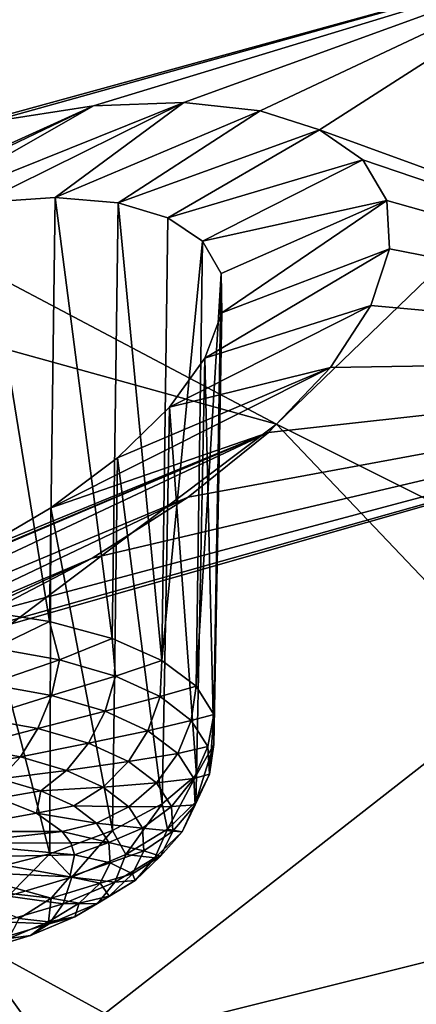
# Model space of a CAD drawing. Header units: metres. Extents: x -106 to 264, y -111 to 81.
# Tile 242 of 256: x 248.74 to 250.15, y 10.51 to 14. Entities that reach past the tile are written whole.
import ezdxf

# ---------------------------------------------------------------- set-up
doc = ezdxf.new("R2010")
doc.units = ezdxf.units.M
doc.layers.add('solid_20422013', color=7, linetype='CONTINUOUS')

msp = doc.modelspace()

# ---------------------------------------------------------------- linework, layer by layer
at = {"layer": 'solid_20422013'}
for points in [[(245.38324, 13.984519, 181.359802), (247.277863, 16.985178, 177.431229), (249.197937, 15.637063, 181.175873)], [(241.441483, 14.843563, 224.925171), (249.652908, 12.567022, 223.748062), (243.021332, 16.073936, 221.505783)], [(243.021332, 16.073936, 221.505783), (249.652908, 12.567022, 223.748062), (251.158829, 14.019715, 219.711044)], [(247.433746, 13.226786, 184.285538), (245.38324, 13.984519, 181.359802), (249.197937, 15.637063, 181.175873)], [(247.833771, 13.399576, 184.257706), (247.433746, 13.226786, 184.285538), (249.197937, 15.637063, 181.175873)], [(248.242569, 13.540652, 184.30368), (247.833771, 13.399576, 184.257706), (249.197937, 15.637063, 181.175873)], [(248.242569, 13.540652, 184.30368), (249.197937, 15.637063, 181.175873), (250.783676, 14.239956, 185.05661)], [(241.441483, 14.843563, 224.925171), (247.787918, 11.162981, 227.649948), (249.652908, 12.567022, 223.748062)], [(248.636932, 13.639038, 184.425919), (248.242569, 13.540652, 184.30368), (250.783676, 14.239956, 185.05661)], [(249.004288, 13.695915, 184.611206), (248.636932, 13.639038, 184.425919), (250.783676, 14.239956, 185.05661)], [(249.32489, 13.708092, 184.848831), (249.004288, 13.695915, 184.611206), (250.783676, 14.239956, 185.05661)], [(249.595703, 13.678898, 185.128891), (249.32489, 13.708092, 184.848831), (250.783676, 14.239956, 185.05661)], [(249.806259, 13.611532, 185.435867), (249.595703, 13.678898, 185.128891), (250.783676, 14.239956, 185.05661)], [(249.806259, 13.611532, 185.435867), (250.783676, 14.239956, 185.05661), (252.024307, 12.80335, 189.047058)], [(251.158829, 14.019715, 219.711044), (249.652908, 12.567022, 223.748062), (256.55954, 9.115499, 224.773682)], [(248.311829, 13.301805, 184.821594), (249.004288, 13.695915, 184.611206), (249.32489, 13.708092, 184.848831)], [(248.60672, 13.353673, 184.953796), (248.311829, 13.301805, 184.821594), (249.32489, 13.708092, 184.848831)], [(248.868317, 13.370623, 185.132217), (248.60672, 13.353673, 184.953796), (249.32489, 13.708092, 184.848831)], [(248.868317, 13.370623, 185.132217), (249.32489, 13.708092, 184.848831), (249.595703, 13.678898, 185.128891)], [(247.677841, 13.095757, 184.730347), (248.636932, 13.639038, 184.425919), (249.004288, 13.695915, 184.611206)], [(247.996964, 13.213423, 184.744598), (247.677841, 13.095757, 184.730347), (249.004288, 13.695915, 184.611206)], [(248.311829, 13.301805, 184.821594), (247.996964, 13.213423, 184.744598), (249.004288, 13.695915, 184.611206)], [(249.091171, 13.352107, 185.34964), (248.868317, 13.370623, 185.132217), (249.595703, 13.678898, 185.128891)], [(249.091171, 13.352107, 185.34964), (249.595703, 13.678898, 185.128891), (249.806259, 13.611532, 185.435867)], [(249.267792, 13.298978, 185.597733), (249.091171, 13.352107, 185.34964), (249.806259, 13.611532, 185.435867)], [(249.267792, 13.298978, 185.597733), (249.806259, 13.611532, 185.435867), (249.959137, 13.504997, 185.773453)], [(249.959137, 13.504997, 185.773453), (249.806259, 13.611532, 185.435867), (252.024307, 12.80335, 189.047058)], [(249.267792, 13.298978, 185.597733), (249.959137, 13.504997, 185.773453), (249.390717, 13.215879, 185.865662)], [(249.390717, 13.215879, 185.865662), (249.959137, 13.504997, 185.773453), (250.045013, 13.360087, 186.132294)], [(250.045013, 13.360087, 186.132294), (249.959137, 13.504997, 185.773453), (252.024307, 12.80335, 189.047058)], [(248.847794, 11.865644, 184.624832), (248.588394, 11.905927, 184.479874), (248.60672, 13.353673, 184.953796)], [(248.847794, 11.865644, 184.624832), (248.60672, 13.353673, 184.953796), (248.868317, 13.370623, 185.132217)], [(249.070419, 11.805526, 184.816528), (248.847794, 11.865644, 184.624832), (248.868317, 13.370623, 185.132217)], [(249.070419, 11.805526, 184.816528), (248.868317, 13.370623, 185.132217), (249.091171, 13.352107, 185.34964)], [(249.246536, 11.7282, 185.04657), (249.070419, 11.805526, 184.816528), (249.091171, 13.352107, 185.34964)], [(249.246536, 11.7282, 185.04657), (249.091171, 13.352107, 185.34964), (249.267792, 13.298978, 185.597733)], [(249.456543, 13.100889, 186.14711), (249.390717, 13.215879, 185.865662), (250.045013, 13.360087, 186.132294)], [(249.4599, 12.961312, 186.430161), (249.456543, 13.100889, 186.14711), (250.045013, 13.360087, 186.132294)], [(249.4599, 12.961312, 186.430161), (250.045013, 13.360087, 186.132294), (250.054764, 13.188441, 186.481857)], [(250.054764, 13.188441, 186.481857), (250.045013, 13.360087, 186.132294), (252.024307, 12.80335, 189.047058)], [(249.246536, 11.7282, 185.04657), (249.267792, 13.298978, 185.597733), (249.390717, 13.215879, 185.865662)], [(249.368454, 11.637046, 185.304932), (249.246536, 11.7282, 185.04657), (249.390717, 13.215879, 185.865662)], [(249.368454, 11.637046, 185.304932), (249.390717, 13.215879, 185.865662), (249.456543, 13.100889, 186.14711)], [(249.398727, 12.800814, 186.701447), (250.054764, 13.188441, 186.481857), (249.987885, 12.987299, 186.827652)], [(249.398727, 12.800814, 186.701447), (249.4599, 12.961312, 186.430161), (250.054764, 13.188441, 186.481857)], [(249.987885, 12.987299, 186.827652), (250.054764, 13.188441, 186.481857), (252.024307, 12.80335, 189.047058)], [(249.430847, 11.536047, 185.580307), (249.368454, 11.637046, 185.304932), (249.456543, 13.100889, 186.14711)], [(249.430847, 11.536047, 185.580307), (249.456543, 13.100889, 186.14711), (249.4599, 12.961312, 186.430161)], [(249.274033, 12.62665, 186.948685), (249.987885, 12.987299, 186.827652), (249.845551, 12.768184, 187.148438)], [(249.274033, 12.62665, 186.948685), (249.398727, 12.800814, 186.701447), (249.987885, 12.987299, 186.827652)], [(249.845551, 12.768184, 187.148438), (249.987885, 12.987299, 186.827652), (252.024307, 12.80335, 189.047058)], [(249.430984, 11.429618, 185.860641), (249.4599, 12.961312, 186.430161), (249.398727, 12.800814, 186.701447)], [(249.430984, 11.429618, 185.860641), (249.430847, 11.536047, 185.580307), (249.4599, 12.961312, 186.430161)], [(247.920441, 11.631737, 187.890244), (248.235474, 11.735627, 187.928574), (252.024307, 12.80335, 189.047058)], [(248.854858, 10.326769, 191.519592), (247.920441, 11.631737, 187.890244), (252.024307, 12.80335, 189.047058)], [(248.235474, 11.735627, 187.928574), (248.624573, 11.896096, 187.913528), (252.024307, 12.80335, 189.047058)], [(248.624573, 11.896096, 187.913528), (248.999405, 12.090648, 187.82135), (252.024307, 12.80335, 189.047058)], [(248.854858, 10.326769, 191.519592), (252.024307, 12.80335, 189.047058), (252.911392, 11.337009, 193.120087)], [(248.999405, 12.090648, 187.82135), (249.340012, 12.307443, 187.660126), (252.024307, 12.80335, 189.047058)], [(249.368866, 11.32241, 186.133728), (249.398727, 12.800814, 186.701447), (249.274033, 12.62665, 186.948685)], [(249.340012, 12.307443, 187.660126), (249.624542, 12.537087, 187.430389), (252.024307, 12.80335, 189.047058)], [(249.368866, 11.32241, 186.133728), (249.430984, 11.429618, 185.860641), (249.398727, 12.800814, 186.701447)], [(249.624542, 12.537087, 187.430389), (249.845551, 12.768184, 187.148438), (252.024307, 12.80335, 189.047058)], [(248.85202, 12.269495, 187.326202), (249.845551, 12.768184, 187.148438), (249.624542, 12.537087, 187.430389)], [(248.85202, 12.269495, 187.326202), (249.089325, 12.447501, 187.161102), (249.845551, 12.768184, 187.148438)], [(249.089325, 12.447501, 187.161102), (249.274033, 12.62665, 186.948685), (249.845551, 12.768184, 187.148438)], [(249.247192, 11.219109, 186.387589), (249.274033, 12.62665, 186.948685), (249.089325, 12.447501, 187.161102)], [(249.247192, 11.219109, 186.387589), (249.368866, 11.32241, 186.133728), (249.274033, 12.62665, 186.948685)], [(249.652908, 12.567022, 223.748062), (247.787918, 11.162981, 227.649948), (254.47168, 7.501797, 229.25592)], [(249.652908, 12.567022, 223.748062), (254.47168, 7.501797, 229.25592), (256.55954, 9.115499, 224.773682)], [(247.114227, 11.478391, 187.571259), (249.624542, 12.537087, 187.430389), (247.467102, 11.524568, 187.752197)], [(248.270462, 11.961881, 187.484482), (249.624542, 12.537087, 187.430389), (247.114227, 11.478391, 187.571259)], [(247.467102, 11.524568, 187.752197), (249.624542, 12.537087, 187.430389), (249.340012, 12.307443, 187.660126)], [(248.270462, 11.961881, 187.484482), (248.574783, 12.106816, 187.436295), (249.624542, 12.537087, 187.430389)], [(248.574783, 12.106816, 187.436295), (248.85202, 12.269495, 187.326202), (249.624542, 12.537087, 187.430389)], [(249.071289, 11.124228, 186.611145), (249.089325, 12.447501, 187.161102), (248.85202, 12.269495, 187.326202)], [(249.071289, 11.124228, 186.611145), (249.247192, 11.219109, 186.387589), (249.089325, 12.447501, 187.161102)], [(247.467102, 11.524568, 187.752197), (249.340012, 12.307443, 187.660126), (247.920441, 11.631737, 187.890244)], [(247.920441, 11.631737, 187.890244), (249.340012, 12.307443, 187.660126), (248.999405, 12.090648, 187.82135)], [(248.848862, 11.041917, 186.794632), (248.85202, 12.269495, 187.326202), (248.574783, 12.106816, 187.436295)], [(248.848862, 11.041917, 186.794632), (249.071289, 11.124228, 186.611145), (248.85202, 12.269495, 187.326202)], [(248.5896, 10.97577, 186.930023), (248.848862, 11.041917, 186.794632), (248.574783, 12.106816, 187.436295)], [(247.920441, 11.631737, 187.890244), (248.999405, 12.090648, 187.82135), (248.235474, 11.735627, 187.928574)], [(248.235474, 11.735627, 187.928574), (248.999405, 12.090648, 187.82135), (248.624573, 11.896096, 187.913528)], [(248.65126, 11.771272, 184.487579), (248.588394, 11.905927, 184.479874), (248.847794, 11.865644, 184.624832)], [(248.883621, 11.730005, 184.631088), (248.65126, 11.771272, 184.487579), (248.847794, 11.865644, 184.624832)], [(248.883621, 11.730005, 184.631088), (248.847794, 11.865644, 184.624832), (249.070419, 11.805526, 184.816528)], [(249.08252, 11.671978, 184.813721), (248.883621, 11.730005, 184.631088), (249.070419, 11.805526, 184.816528)], [(249.08252, 11.671978, 184.813721), (249.070419, 11.805526, 184.816528), (249.246536, 11.7282, 185.04657)], [(248.631485, 11.643434, 184.493652), (248.65126, 11.771272, 184.487579), (248.883621, 11.730005, 184.631088)], [(248.854401, 11.603844, 184.631317), (248.631485, 11.643434, 184.493652), (248.883621, 11.730005, 184.631088)], [(248.854401, 11.603844, 184.631317), (248.883621, 11.730005, 184.631088), (249.08252, 11.671978, 184.813721)], [(249.240326, 11.599421, 185.028458), (249.08252, 11.671978, 184.813721), (249.246536, 11.7282, 185.04657)], [(249.240326, 11.599421, 185.028458), (249.246536, 11.7282, 185.04657), (249.368454, 11.637046, 185.304932)], [(248.598083, 11.523506, 184.529312), (248.631485, 11.643434, 184.493652), (248.854401, 11.603844, 184.631317)], [(249.045212, 11.548176, 184.806519), (248.854401, 11.603844, 184.631317), (249.08252, 11.671978, 184.813721)], [(249.045212, 11.548176, 184.806519), (249.08252, 11.671978, 184.813721), (249.240326, 11.599421, 185.028458)], [(244.480438, 9.583729, 189.685608), (247.920441, 11.631737, 187.890244), (248.854858, 10.326769, 191.519592)], [(248.806946, 11.486412, 184.65831), (248.598083, 11.523506, 184.529312), (248.854401, 11.603844, 184.631317)], [(248.806946, 11.486412, 184.65831), (248.854401, 11.603844, 184.631317), (249.045212, 11.548176, 184.806519)], [(249.240326, 11.599421, 185.028458), (249.368454, 11.637046, 185.304932), (249.350967, 11.515121, 185.267075)], [(249.350967, 11.515121, 185.267075), (249.368454, 11.637046, 185.304932), (249.430847, 11.536047, 185.580307)], [(249.196609, 11.478568, 185.012543), (249.045212, 11.548176, 184.806519), (249.240326, 11.599421, 185.028458)], [(249.196609, 11.478568, 185.012543), (249.240326, 11.599421, 185.028458), (249.350967, 11.515121, 185.267075)], [(248.985733, 11.434253, 184.822479), (248.806946, 11.486412, 184.65831), (249.045212, 11.548176, 184.806519)], [(248.985733, 11.434253, 184.822479), (249.045212, 11.548176, 184.806519), (249.196609, 11.478568, 185.012543)], [(249.410202, 11.422319, 185.520386), (249.350967, 11.515121, 185.267075), (249.430847, 11.536047, 185.580307)], [(249.415741, 11.324582, 185.778641), (249.410202, 11.422319, 185.520386), (249.430847, 11.536047, 185.580307)], [(249.415741, 11.324582, 185.778641), (249.430847, 11.536047, 185.580307), (249.430984, 11.429618, 185.860641)], [(248.553284, 11.419538, 184.592209), (248.598083, 11.523506, 184.529312), (248.806946, 11.486412, 184.65831)], [(249.196609, 11.478568, 185.012543), (249.350967, 11.515121, 185.267075), (249.30275, 11.397696, 185.241455)], [(249.30275, 11.397696, 185.241455), (249.350967, 11.515121, 185.267075), (249.410202, 11.422319, 185.520386)], [(248.744446, 11.385588, 184.710251), (248.553284, 11.419538, 184.592209), (248.806946, 11.486412, 184.65831)], [(248.744446, 11.385588, 184.710251), (248.806946, 11.486412, 184.65831), (248.985733, 11.434253, 184.822479)], [(249.127594, 11.369031, 185.015503), (248.985733, 11.434253, 184.822479), (249.196609, 11.478568, 185.012543)], [(249.127594, 11.369031, 185.015503), (249.196609, 11.478568, 185.012543), (249.30275, 11.397696, 185.241455)], [(248.908081, 11.337851, 184.860504), (248.744446, 11.385588, 184.710251), (248.985733, 11.434253, 184.822479)], [(248.908081, 11.337851, 184.860504), (248.985733, 11.434253, 184.822479), (249.127594, 11.369031, 185.015503)], [(249.367386, 11.225664, 186.031952), (249.430984, 11.429618, 185.860641), (249.368866, 11.32241, 186.133728)], [(249.367386, 11.225664, 186.031952), (249.415741, 11.324582, 185.778641), (249.430984, 11.429618, 185.860641)], [(248.500122, 11.3385, 184.678085), (248.553284, 11.419538, 184.592209), (248.744446, 11.385588, 184.710251)], [(249.127594, 11.369031, 185.015503), (249.30275, 11.397696, 185.241455), (249.227051, 11.293255, 185.229996)], [(249.227051, 11.293255, 185.229996), (249.30275, 11.397696, 185.241455), (249.359573, 11.308666, 185.484467)], [(249.359573, 11.308666, 185.484467), (249.30275, 11.397696, 185.241455), (249.410202, 11.422319, 185.520386)], [(249.359573, 11.308666, 185.484467), (249.410202, 11.422319, 185.520386), (249.415741, 11.324582, 185.778641)], [(248.671097, 11.308134, 184.783676), (248.500122, 11.3385, 184.678085), (248.744446, 11.385588, 184.710251)], [(248.671097, 11.308134, 184.783676), (248.744446, 11.385588, 184.710251), (248.908081, 11.337851, 184.860504)], [(249.037903, 11.278159, 185.03717), (248.908081, 11.337851, 184.860504), (249.127594, 11.369031, 185.015503)], [(249.037903, 11.278159, 185.03717), (249.127594, 11.369031, 185.015503), (249.227051, 11.293255, 185.229996)], [(248.817444, 11.265436, 184.91806), (248.671097, 11.308134, 184.783676), (248.908081, 11.337851, 184.860504)], [(248.817444, 11.265436, 184.91806), (248.908081, 11.337851, 184.860504), (249.037903, 11.278159, 185.03717)], [(249.476517, 8.997226, 195.21254), (248.854858, 10.326769, 191.519592), (252.911392, 11.337009, 193.120087)], [(249.364899, 11.214901, 185.732224), (249.359573, 11.308666, 185.484467), (249.415741, 11.324582, 185.778641)], [(249.364899, 11.214901, 185.732224), (249.415741, 11.324582, 185.778641), (249.367386, 11.225664, 186.031952)], [(249.476517, 8.997226, 195.21254), (252.911392, 11.337009, 193.120087), (253.438904, 9.850898, 197.248047)], [(248.666977, 11.239489, 184.93692), (248.671097, 11.308134, 184.783676), (248.817444, 11.265436, 184.91806)], [(249.037903, 11.278159, 185.03717), (249.227051, 11.293255, 185.229996), (249.128937, 11.208808, 185.233475)], [(249.128937, 11.208808, 185.233475), (249.227051, 11.293255, 185.229996), (249.280289, 11.209837, 185.457687)], [(249.280289, 11.209837, 185.457687), (249.227051, 11.293255, 185.229996), (249.359573, 11.308666, 185.484467)], [(249.266983, 11.129367, 186.270538), (249.368866, 11.32241, 186.133728), (249.247192, 11.219109, 186.387589)], [(249.266983, 11.129367, 186.270538), (249.367386, 11.225664, 186.031952), (249.368866, 11.32241, 186.133728)], [(249.280289, 11.209837, 185.457687), (249.359573, 11.308666, 185.484467), (249.364899, 11.214901, 185.732224)], [(248.801941, 11.186085, 185.097809), (248.666977, 11.239489, 184.93692), (248.817444, 11.265436, 184.91806)], [(248.801941, 11.186085, 185.097809), (248.817444, 11.265436, 184.91806), (248.933563, 11.212047, 185.07608)], [(248.933563, 11.212047, 185.07608), (248.817444, 11.265436, 184.91806), (249.037903, 11.278159, 185.03717)], [(248.933563, 11.212047, 185.07608), (249.037903, 11.278159, 185.03717), (249.128937, 11.208808, 185.233475)], [(248.441864, 11.120298, 185.281448), (248.666977, 11.239489, 184.93692), (248.801941, 11.186085, 185.097809)], [(249.118393, 11.039392, 186.485275), (249.247192, 11.219109, 186.387589), (249.071289, 11.124228, 186.611145)], [(249.118393, 11.039392, 186.485275), (249.266983, 11.129367, 186.270538), (249.247192, 11.219109, 186.387589)], [(249.318497, 11.120005, 185.975235), (249.367386, 11.225664, 186.031952), (249.266983, 11.129367, 186.270538)], [(249.318497, 11.120005, 185.975235), (249.364899, 11.214901, 185.732224), (249.367386, 11.225664, 186.031952)], [(248.441864, 11.120298, 185.281448), (248.801941, 11.186085, 185.097809), (248.892975, 11.120841, 185.283295)], [(248.801941, 11.186085, 185.097809), (248.933563, 11.212047, 185.07608), (249.014984, 11.150017, 185.251663)], [(248.801941, 11.186085, 185.097809), (249.014984, 11.150017, 185.251663), (248.892975, 11.120841, 185.283295)], [(248.933563, 11.212047, 185.07608), (249.128937, 11.208808, 185.233475), (249.014984, 11.150017, 185.251663)], [(249.014984, 11.150017, 185.251663), (249.128937, 11.208808, 185.233475), (249.177658, 11.132462, 185.441864)], [(249.177658, 11.132462, 185.441864), (249.128937, 11.208808, 185.233475), (249.280289, 11.209837, 185.457687)], [(249.177658, 11.132462, 185.441864), (249.280289, 11.209837, 185.457687), (249.285278, 11.121981, 185.689835)], [(249.285278, 11.121981, 185.689835), (249.280289, 11.209837, 185.457687), (249.364899, 11.214901, 185.732224)], [(249.285278, 11.121981, 185.689835), (249.364899, 11.214901, 185.732224), (249.318497, 11.120005, 185.975235)], [(247.787918, 11.162981, 227.649948), (245.577377, 9.81775, 231.388489), (251.983475, 5.954603, 233.553406)], [(247.787918, 11.162981, 227.649948), (251.983475, 5.954603, 233.553406), (254.47168, 7.501797, 229.25592)], [(248.892975, 11.120841, 185.283295), (249.014984, 11.150017, 185.251663), (249.058563, 11.081731, 185.438049)], [(249.058563, 11.081731, 185.438049), (249.014984, 11.150017, 185.251663), (249.177658, 11.132462, 185.441864)], [(248.504623, 11.078097, 185.402008), (248.441864, 11.120298, 185.281448), (248.892975, 11.120841, 185.283295)], [(248.504623, 11.078097, 185.402008), (248.892975, 11.120841, 185.283295), (248.922913, 11.080146, 185.394958)], [(248.927322, 10.959197, 186.667892), (249.071289, 11.124228, 186.611145), (248.848862, 11.041917, 186.794632)], [(248.922913, 11.080146, 185.394958), (248.892975, 11.120841, 185.283295), (249.058563, 11.081731, 185.438049)], [(248.927322, 10.959197, 186.667892), (249.118393, 11.039392, 186.485275), (249.071289, 11.124228, 186.611145)], [(249.058563, 11.081731, 185.438049), (249.177658, 11.132462, 185.441864), (249.18222, 11.052054, 185.654327)], [(249.222168, 11.027622, 186.204132), (249.266983, 11.129367, 186.270538), (249.118393, 11.039392, 186.485275)], [(249.18222, 11.052054, 185.654327), (249.177658, 11.132462, 185.441864), (249.285278, 11.121981, 185.689835)], [(249.18222, 11.052054, 185.654327), (249.285278, 11.121981, 185.689835), (249.241806, 11.033065, 185.917526)], [(249.222168, 11.027622, 186.204132), (249.318497, 11.120005, 185.975235), (249.266983, 11.129367, 186.270538)], [(249.241806, 11.033065, 185.917526), (249.318497, 11.120005, 185.975235), (249.222168, 11.027622, 186.204132)], [(249.241806, 11.033065, 185.917526), (249.285278, 11.121981, 185.689835), (249.318497, 11.120005, 185.975235)], [(248.504623, 11.078097, 185.402008), (248.922913, 11.080146, 185.394958), (248.936584, 11.037595, 185.509079)], [(248.528915, 11.029535, 185.533554), (248.504623, 11.078097, 185.402008), (248.936584, 11.037595, 185.509079)], [(248.936584, 11.037595, 185.509079), (248.922913, 11.080146, 185.394958), (249.058563, 11.081731, 185.438049)], [(248.936584, 11.037595, 185.509079), (249.058563, 11.081731, 185.438049), (249.062653, 11.009812, 185.628082)], [(249.062653, 11.009812, 185.628082), (249.058563, 11.081731, 185.438049), (249.18222, 11.052054, 185.654327)], [(249.062653, 11.009812, 185.628082), (249.18222, 11.052054, 185.654327), (249.142426, 10.970676, 185.862717)], [(249.142426, 10.970676, 185.862717), (249.18222, 11.052054, 185.654327), (249.241806, 11.033065, 185.917526)], [(248.512787, 10.978547, 185.665436), (248.528915, 11.029535, 185.533554), (248.920303, 10.960096, 185.71077)], [(248.528915, 11.029535, 185.533554), (248.936584, 11.037595, 185.509079), (248.920303, 10.960096, 185.71077)], [(248.701126, 10.891864, 186.811356), (248.848862, 11.041917, 186.794632), (248.5896, 10.97577, 186.930023)], [(248.701126, 10.891864, 186.811356), (248.927322, 10.959197, 186.667892), (248.848862, 11.041917, 186.794632)], [(248.920303, 10.960096, 185.71077), (248.936584, 11.037595, 185.509079), (249.062653, 11.009812, 185.628082)], [(248.920303, 10.960096, 185.71077), (249.062653, 11.009812, 185.628082), (249.027054, 10.937026, 185.814468)], [(249.07962, 10.941305, 186.410126), (249.118393, 11.039392, 186.485275), (248.927322, 10.959197, 186.667892)], [(249.027054, 10.937026, 185.814468), (249.062653, 11.009812, 185.628082), (249.142426, 10.970676, 185.862717)], [(249.07962, 10.941305, 186.410126), (249.222168, 11.027622, 186.204132), (249.118393, 11.039392, 186.485275)], [(249.15155, 10.946505, 186.132004), (249.222168, 11.027622, 186.204132), (249.07962, 10.941305, 186.410126)], [(249.142426, 10.970676, 185.862717), (249.241806, 11.033065, 185.917526), (249.15155, 10.946505, 186.132004)], [(249.15155, 10.946505, 186.132004), (249.241806, 11.033065, 185.917526), (249.222168, 11.027622, 186.204132)], [(248.45752, 10.929262, 185.786972), (248.512787, 10.978547, 185.665436), (248.853363, 10.883636, 185.90213)], [(248.512787, 10.978547, 185.665436), (248.920303, 10.960096, 185.71077), (248.853363, 10.883636, 185.90213)], [(248.896332, 10.864369, 186.585312), (248.927322, 10.959197, 186.667892), (248.701126, 10.891864, 186.811356)], [(248.853363, 10.883636, 185.90213), (248.920303, 10.960096, 185.71077), (249.027054, 10.937026, 185.814468)], [(248.896332, 10.864369, 186.585312), (249.07962, 10.941305, 186.410126), (248.927322, 10.959197, 186.667892)], [(249.017975, 10.865626, 186.325027), (249.07962, 10.941305, 186.410126), (248.896332, 10.864369, 186.585312)], [(249.017975, 10.865626, 186.325027), (249.15155, 10.946505, 186.132004), (249.07962, 10.941305, 186.410126)], [(249.05983, 10.891455, 186.059006), (249.15155, 10.946505, 186.132004), (249.017975, 10.865626, 186.325027)], [(249.027054, 10.937026, 185.814468), (249.142426, 10.970676, 185.862717), (249.05983, 10.891455, 186.059006)], [(249.05983, 10.891455, 186.059006), (249.142426, 10.970676, 185.862717), (249.15155, 10.946505, 186.132004)], [(248.45752, 10.929262, 185.786972), (248.853363, 10.883636, 185.90213), (248.739563, 10.81257, 186.072266)], [(248.853363, 10.883636, 185.90213), (249.027054, 10.937026, 185.814468), (248.953186, 10.866168, 185.990036)], [(248.953186, 10.866168, 185.990036), (249.027054, 10.937026, 185.814468), (249.05983, 10.891455, 186.059006)], [(248.679321, 10.799773, 186.722961), (248.896332, 10.864369, 186.585312), (248.701126, 10.891864, 186.811356)], [(248.739563, 10.81257, 186.072266), (248.853363, 10.883636, 185.90213), (248.843842, 10.799962, 186.148041)], [(248.853363, 10.883636, 185.90213), (248.953186, 10.866168, 185.990036), (248.843842, 10.799962, 186.148041)], [(248.937592, 10.817434, 186.235657), (249.05983, 10.891455, 186.059006), (249.017975, 10.865626, 186.325027)], [(248.953186, 10.866168, 185.990036), (249.05983, 10.891455, 186.059006), (248.937592, 10.817434, 186.235657)], [(248.846237, 10.79354, 186.489166), (248.896332, 10.864369, 186.585312), (248.679321, 10.799773, 186.722961)], [(248.843842, 10.799962, 186.148041), (248.953186, 10.866168, 185.990036), (248.937592, 10.817434, 186.235657)], [(248.846237, 10.79354, 186.489166), (249.017975, 10.865626, 186.325027), (248.896332, 10.864369, 186.585312)], [(248.937592, 10.817434, 186.235657), (249.017975, 10.865626, 186.325027), (248.846237, 10.79354, 186.489166)], [(248.642899, 10.733014, 186.618134), (248.846237, 10.79354, 186.489166), (248.679321, 10.799773, 186.722961)], [(248.739563, 10.81257, 186.072266), (248.843842, 10.799962, 186.148041), (248.703247, 10.740952, 186.28241)], [(248.703247, 10.740952, 186.28241), (248.843842, 10.799962, 186.148041), (248.780396, 10.75146, 186.385895)], [(248.780396, 10.75146, 186.385895), (248.937592, 10.817434, 186.235657), (248.846237, 10.79354, 186.489166)], [(248.843842, 10.799962, 186.148041), (248.937592, 10.817434, 186.235657), (248.780396, 10.75146, 186.385895)], [(248.780396, 10.75146, 186.385895), (248.846237, 10.79354, 186.489166), (248.642899, 10.733014, 186.618134)], [(248.594315, 10.696066, 186.503922), (248.780396, 10.75146, 186.385895), (248.642899, 10.733014, 186.618134)], [(248.703247, 10.740952, 186.28241), (248.780396, 10.75146, 186.385895), (248.594315, 10.696066, 186.503922)]]:
    msp.add_3dface(points, dxfattribs=at)

doc.saveas('drawing.dxf')
